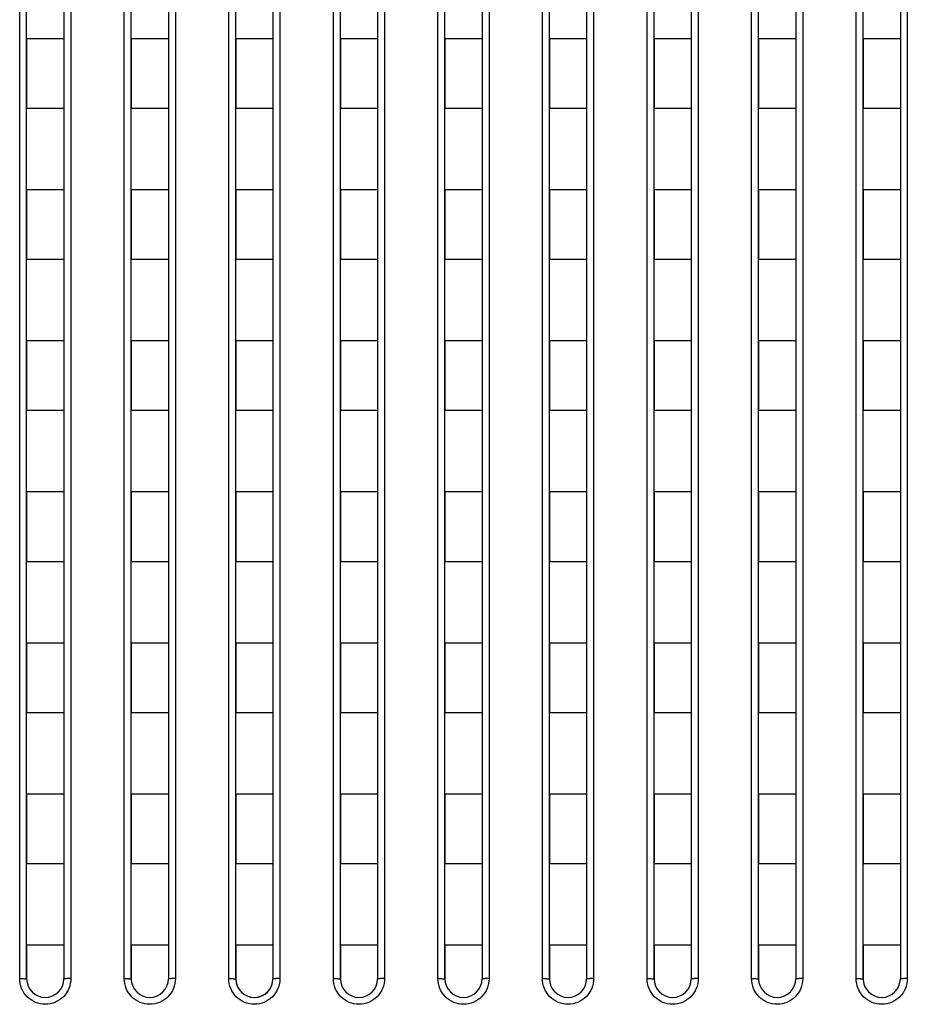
# Model space of a CAD drawing. Header units: millimetres. Extents: x -6054 to 364, y -1866 to 3094.
# Tile 189 of 256: x -3591 to -3552, y 828 to 870. Entities that reach past the tile are written whole.
import ezdxf

# ---------------------------------------------------------------- set-up
doc = ezdxf.new("R2010")
doc.units = ezdxf.units.MM
doc.header["$LTSCALE"] = 65.395
doc.layers.get('0').update_dxf_attribs({"linetype": 'CONTINUOUS'})

msp = doc.modelspace()

# ---------------------------------------------------------------- linework, layer by layer
at = {"linetype": 'Continuous'}
for p, q in [((-3590.523, 828.726), (-3590.523, 900.382)), ((-3588.323, 900.382), (-3588.323, 828.726)), ((-3586.023, 828.726), (-3586.023, 900.382)), ((-3583.823, 900.382), (-3583.823, 828.726)), ((-3581.523, 828.726), (-3581.523, 900.382)), ((-3579.323, 900.382), (-3579.323, 828.726)), ((-3577.023, 828.726), (-3577.023, 900.382)), ((-3574.823, 900.382), (-3574.823, 828.726)), ((-3572.523, 828.726), (-3572.523, 900.382)), ((-3570.323, 900.382), (-3570.323, 828.726)), ((-3568.023, 828.726), (-3568.023, 900.382)), ((-3565.823, 900.382), (-3565.823, 828.726)), ((-3563.523, 828.726), (-3563.523, 900.382)), ((-3561.323, 900.382), (-3561.323, 828.726)), ((-3559.023, 828.726), (-3559.023, 900.382)), ((-3556.823, 900.382), (-3556.823, 828.726)), ((-3554.523, 828.726), (-3554.523, 900.382)), ((-3552.323, 900.382), (-3552.323, 828.726)), ((-3590.223, 828.718), (-3590.223, 900.184)), ((-3588.623, 900.184), (-3588.623, 828.718)), ((-3585.723, 828.718), (-3585.723, 900.184)), ((-3584.123, 900.184), (-3584.123, 828.718)), ((-3581.223, 828.718), (-3581.223, 900.184)), ((-3579.623, 900.184), (-3579.623, 828.718)), ((-3576.723, 828.718), (-3576.723, 900.184)), ((-3575.123, 900.184), (-3575.123, 828.718)), ((-3572.223, 828.718), (-3572.223, 900.184)), ((-3570.623, 900.184), (-3570.623, 828.718)), ((-3567.723, 828.718), (-3567.723, 900.184)), ((-3566.123, 900.184), (-3566.123, 828.718)), ((-3563.223, 828.718), (-3563.223, 900.184)), ((-3561.623, 900.184), (-3561.623, 828.718)), ((-3558.723, 828.718), (-3558.723, 900.184)), ((-3557.123, 900.184), (-3557.123, 828.718)), ((-3554.223, 828.718), (-3554.223, 900.184)), ((-3552.623, 900.184), (-3552.623, 828.718)), ((-3590.223, 869.168), (-3590.223, 866.168)), ((-3590.223, 869.168), (-3590.223, 866.168)), ((-3588.623, 869.168), (-3590.223, 869.168)), ((-3588.623, 869.168), (-3590.223, 869.168)), ((-3588.623, 869.168), (-3588.623, 866.168)), ((-3588.623, 869.168), (-3588.623, 866.168)), ((-3585.723, 869.168), (-3585.723, 866.168)), ((-3585.723, 869.168), (-3585.723, 866.168)), ((-3584.123, 869.168), (-3585.723, 869.168)), ((-3584.123, 869.168), (-3585.723, 869.168)), ((-3584.123, 869.168), (-3584.123, 866.168)), ((-3584.123, 869.168), (-3584.123, 866.168)), ((-3581.223, 869.168), (-3581.223, 866.168)), ((-3581.223, 869.168), (-3581.223, 866.168)), ((-3579.623, 869.168), (-3581.223, 869.168)), ((-3579.623, 869.168), (-3581.223, 869.168)), ((-3579.623, 869.168), (-3579.623, 866.168)), ((-3579.623, 869.168), (-3579.623, 866.168)), ((-3576.723, 869.168), (-3576.723, 866.168)), ((-3576.723, 869.168), (-3576.723, 866.168)), ((-3575.123, 869.168), (-3576.723, 869.168)), ((-3575.123, 869.168), (-3576.723, 869.168)), ((-3575.123, 869.168), (-3575.123, 866.168)), ((-3575.123, 869.168), (-3575.123, 866.168)), ((-3572.223, 869.168), (-3572.223, 866.168)), ((-3572.223, 869.168), (-3572.223, 866.168)), ((-3570.623, 869.168), (-3572.223, 869.168)), ((-3570.623, 869.168), (-3572.223, 869.168)), ((-3570.623, 869.168), (-3570.623, 866.168)), ((-3570.623, 869.168), (-3570.623, 866.168)), ((-3567.723, 869.168), (-3567.723, 866.168)), ((-3567.723, 869.168), (-3567.723, 866.168)), ((-3566.123, 869.168), (-3567.723, 869.168)), ((-3566.123, 869.168), (-3567.723, 869.168)), ((-3566.123, 869.168), (-3566.123, 866.168)), ((-3566.123, 869.168), (-3566.123, 866.168)), ((-3563.223, 869.168), (-3563.223, 866.168)), ((-3563.223, 869.168), (-3563.223, 866.168)), ((-3561.623, 869.168), (-3563.223, 869.168)), ((-3561.623, 869.168), (-3563.223, 869.168)), ((-3561.623, 869.168), (-3561.623, 866.168)), ((-3561.623, 869.168), (-3561.623, 866.168)), ((-3558.723, 869.168), (-3558.723, 866.168)), ((-3558.723, 869.168), (-3558.723, 866.168)), ((-3557.123, 869.168), (-3558.723, 869.168)), ((-3557.123, 869.168), (-3558.723, 869.168)), ((-3557.123, 869.168), (-3557.123, 866.168)), ((-3557.123, 869.168), (-3557.123, 866.168)), ((-3554.223, 869.168), (-3554.223, 866.168)), ((-3554.223, 869.168), (-3554.223, 866.168)), ((-3552.623, 869.168), (-3554.223, 869.168)), ((-3552.623, 869.168), (-3554.223, 869.168)), ((-3552.623, 869.168), (-3552.623, 866.168)), ((-3552.623, 869.168), (-3552.623, 866.168)), ((-3588.623, 866.168), (-3590.223, 866.168)), ((-3588.623, 866.168), (-3590.223, 866.168)), ((-3584.123, 866.168), (-3585.723, 866.168)), ((-3584.123, 866.168), (-3585.723, 866.168)), ((-3579.623, 866.168), (-3581.223, 866.168)), ((-3579.623, 866.168), (-3581.223, 866.168)), ((-3575.123, 866.168), (-3576.723, 866.168)), ((-3575.123, 866.168), (-3576.723, 866.168)), ((-3570.623, 866.168), (-3572.223, 866.168)), ((-3570.623, 866.168), (-3572.223, 866.168)), ((-3566.123, 866.168), (-3567.723, 866.168)), ((-3566.123, 866.168), (-3567.723, 866.168)), ((-3561.623, 866.168), (-3563.223, 866.168)), ((-3561.623, 866.168), (-3563.223, 866.168)), ((-3557.123, 866.168), (-3558.723, 866.168)), ((-3557.123, 866.168), (-3558.723, 866.168)), ((-3552.623, 866.168), (-3554.223, 866.168)), ((-3552.623, 866.168), (-3554.223, 866.168)), ((-3590.223, 862.668), (-3590.223, 859.668)), ((-3590.223, 862.668), (-3590.223, 859.668)), ((-3588.623, 862.668), (-3590.223, 862.668)), ((-3588.623, 862.668), (-3590.223, 862.668)), ((-3588.623, 862.668), (-3588.623, 859.668)), ((-3588.623, 862.668), (-3588.623, 859.668)), ((-3585.723, 862.668), (-3585.723, 859.668)), ((-3585.723, 862.668), (-3585.723, 859.668)), ((-3584.123, 862.668), (-3585.723, 862.668)), ((-3584.123, 862.668), (-3585.723, 862.668)), ((-3584.123, 862.668), (-3584.123, 859.668)), ((-3584.123, 862.668), (-3584.123, 859.668)), ((-3581.223, 862.668), (-3581.223, 859.668)), ((-3581.223, 862.668), (-3581.223, 859.668)), ((-3579.623, 862.668), (-3581.223, 862.668)), ((-3579.623, 862.668), (-3581.223, 862.668)), ((-3579.623, 862.668), (-3579.623, 859.668)), ((-3579.623, 862.668), (-3579.623, 859.668)), ((-3576.723, 862.668), (-3576.723, 859.668)), ((-3576.723, 862.668), (-3576.723, 859.668)), ((-3575.123, 862.668), (-3576.723, 862.668)), ((-3575.123, 862.668), (-3576.723, 862.668)), ((-3575.123, 862.668), (-3575.123, 859.668)), ((-3575.123, 862.668), (-3575.123, 859.668)), ((-3572.223, 862.668), (-3572.223, 859.668)), ((-3572.223, 862.668), (-3572.223, 859.668)), ((-3570.623, 862.668), (-3572.223, 862.668)), ((-3570.623, 862.668), (-3572.223, 862.668)), ((-3570.623, 862.668), (-3570.623, 859.668)), ((-3570.623, 862.668), (-3570.623, 859.668)), ((-3567.723, 862.668), (-3567.723, 859.668)), ((-3567.723, 862.668), (-3567.723, 859.668)), ((-3566.123, 862.668), (-3567.723, 862.668)), ((-3566.123, 862.668), (-3567.723, 862.668)), ((-3566.123, 862.668), (-3566.123, 859.668)), ((-3566.123, 862.668), (-3566.123, 859.668)), ((-3563.223, 862.668), (-3563.223, 859.668)), ((-3563.223, 862.668), (-3563.223, 859.668)), ((-3561.623, 862.668), (-3563.223, 862.668)), ((-3561.623, 862.668), (-3563.223, 862.668)), ((-3561.623, 862.668), (-3561.623, 859.668)), ((-3561.623, 862.668), (-3561.623, 859.668)), ((-3558.723, 862.668), (-3558.723, 859.668)), ((-3558.723, 862.668), (-3558.723, 859.668)), ((-3557.123, 862.668), (-3558.723, 862.668)), ((-3557.123, 862.668), (-3558.723, 862.668)), ((-3557.123, 862.668), (-3557.123, 859.668)), ((-3557.123, 862.668), (-3557.123, 859.668)), ((-3554.223, 862.668), (-3554.223, 859.668)), ((-3554.223, 862.668), (-3554.223, 859.668)), ((-3552.623, 862.668), (-3554.223, 862.668)), ((-3552.623, 862.668), (-3554.223, 862.668)), ((-3552.623, 862.668), (-3552.623, 859.668)), ((-3552.623, 862.668), (-3552.623, 859.668)), ((-3588.623, 859.668), (-3590.223, 859.668)), ((-3588.623, 859.668), (-3590.223, 859.668)), ((-3584.123, 859.668), (-3585.723, 859.668)), ((-3584.123, 859.668), (-3585.723, 859.668)), ((-3579.623, 859.668), (-3581.223, 859.668)), ((-3579.623, 859.668), (-3581.223, 859.668)), ((-3575.123, 859.668), (-3576.723, 859.668)), ((-3575.123, 859.668), (-3576.723, 859.668)), ((-3570.623, 859.668), (-3572.223, 859.668)), ((-3570.623, 859.668), (-3572.223, 859.668)), ((-3566.123, 859.668), (-3567.723, 859.668)), ((-3566.123, 859.668), (-3567.723, 859.668)), ((-3561.623, 859.668), (-3563.223, 859.668)), ((-3561.623, 859.668), (-3563.223, 859.668)), ((-3557.123, 859.668), (-3558.723, 859.668)), ((-3557.123, 859.668), (-3558.723, 859.668)), ((-3552.623, 859.668), (-3554.223, 859.668)), ((-3552.623, 859.668), (-3554.223, 859.668)), ((-3590.223, 856.168), (-3590.223, 853.168)), ((-3590.223, 856.168), (-3590.223, 853.168)), ((-3588.623, 856.168), (-3590.223, 856.168)), ((-3588.623, 856.168), (-3590.223, 856.168)), ((-3588.623, 856.168), (-3588.623, 853.168)), ((-3588.623, 856.168), (-3588.623, 853.168)), ((-3585.723, 856.168), (-3585.723, 853.168)), ((-3585.723, 856.168), (-3585.723, 853.168)), ((-3584.123, 856.168), (-3585.723, 856.168)), ((-3584.123, 856.168), (-3585.723, 856.168)), ((-3584.123, 856.168), (-3584.123, 853.168)), ((-3584.123, 856.168), (-3584.123, 853.168)), ((-3581.223, 856.168), (-3581.223, 853.168)), ((-3581.223, 856.168), (-3581.223, 853.168)), ((-3579.623, 856.168), (-3581.223, 856.168)), ((-3579.623, 856.168), (-3581.223, 856.168)), ((-3579.623, 856.168), (-3579.623, 853.168)), ((-3579.623, 856.168), (-3579.623, 853.168)), ((-3576.723, 856.168), (-3576.723, 853.168)), ((-3576.723, 856.168), (-3576.723, 853.168)), ((-3575.123, 856.168), (-3576.723, 856.168)), ((-3575.123, 856.168), (-3576.723, 856.168)), ((-3575.123, 856.168), (-3575.123, 853.168)), ((-3575.123, 856.168), (-3575.123, 853.168)), ((-3572.223, 856.168), (-3572.223, 853.168)), ((-3572.223, 856.168), (-3572.223, 853.168)), ((-3570.623, 856.168), (-3572.223, 856.168)), ((-3570.623, 856.168), (-3572.223, 856.168)), ((-3570.623, 856.168), (-3570.623, 853.168)), ((-3570.623, 856.168), (-3570.623, 853.168)), ((-3567.723, 856.168), (-3567.723, 853.168)), ((-3567.723, 856.168), (-3567.723, 853.168)), ((-3566.123, 856.168), (-3567.723, 856.168)), ((-3566.123, 856.168), (-3567.723, 856.168)), ((-3566.123, 856.168), (-3566.123, 853.168)), ((-3566.123, 856.168), (-3566.123, 853.168)), ((-3563.223, 856.168), (-3563.223, 853.168)), ((-3563.223, 856.168), (-3563.223, 853.168)), ((-3561.623, 856.168), (-3563.223, 856.168)), ((-3561.623, 856.168), (-3563.223, 856.168)), ((-3561.623, 856.168), (-3561.623, 853.168)), ((-3561.623, 856.168), (-3561.623, 853.168)), ((-3558.723, 856.168), (-3558.723, 853.168)), ((-3558.723, 856.168), (-3558.723, 853.168)), ((-3557.123, 856.168), (-3558.723, 856.168)), ((-3557.123, 856.168), (-3558.723, 856.168)), ((-3557.123, 856.168), (-3557.123, 853.168)), ((-3557.123, 856.168), (-3557.123, 853.168)), ((-3554.223, 856.168), (-3554.223, 853.168)), ((-3554.223, 856.168), (-3554.223, 853.168)), ((-3552.623, 856.168), (-3554.223, 856.168)), ((-3552.623, 856.168), (-3554.223, 856.168)), ((-3552.623, 856.168), (-3552.623, 853.168)), ((-3552.623, 856.168), (-3552.623, 853.168)), ((-3588.623, 853.168), (-3590.223, 853.168)), ((-3588.623, 853.168), (-3590.223, 853.168)), ((-3584.123, 853.168), (-3585.723, 853.168)), ((-3584.123, 853.168), (-3585.723, 853.168)), ((-3579.623, 853.168), (-3581.223, 853.168)), ((-3579.623, 853.168), (-3581.223, 853.168)), ((-3575.123, 853.168), (-3576.723, 853.168)), ((-3575.123, 853.168), (-3576.723, 853.168)), ((-3570.623, 853.168), (-3572.223, 853.168)), ((-3570.623, 853.168), (-3572.223, 853.168)), ((-3566.123, 853.168), (-3567.723, 853.168)), ((-3566.123, 853.168), (-3567.723, 853.168)), ((-3561.623, 853.168), (-3563.223, 853.168)), ((-3561.623, 853.168), (-3563.223, 853.168)), ((-3557.123, 853.168), (-3558.723, 853.168)), ((-3557.123, 853.168), (-3558.723, 853.168)), ((-3552.623, 853.168), (-3554.223, 853.168)), ((-3552.623, 853.168), (-3554.223, 853.168)), ((-3590.223, 849.668), (-3590.223, 846.668)), ((-3590.223, 849.668), (-3590.223, 846.668)), ((-3588.623, 849.668), (-3590.223, 849.668)), ((-3588.623, 849.668), (-3590.223, 849.668)), ((-3588.623, 849.668), (-3588.623, 846.668)), ((-3588.623, 849.668), (-3588.623, 846.668)), ((-3585.723, 849.668), (-3585.723, 846.668)), ((-3585.723, 849.668), (-3585.723, 846.668)), ((-3584.123, 849.668), (-3585.723, 849.668)), ((-3584.123, 849.668), (-3585.723, 849.668)), ((-3584.123, 849.668), (-3584.123, 846.668)), ((-3584.123, 849.668), (-3584.123, 846.668)), ((-3581.223, 849.668), (-3581.223, 846.668)), ((-3581.223, 849.668), (-3581.223, 846.668)), ((-3579.623, 849.668), (-3581.223, 849.668)), ((-3579.623, 849.668), (-3581.223, 849.668)), ((-3579.623, 849.668), (-3579.623, 846.668)), ((-3579.623, 849.668), (-3579.623, 846.668)), ((-3576.723, 849.668), (-3576.723, 846.668)), ((-3576.723, 849.668), (-3576.723, 846.668)), ((-3575.123, 849.668), (-3576.723, 849.668)), ((-3575.123, 849.668), (-3576.723, 849.668)), ((-3575.123, 849.668), (-3575.123, 846.668)), ((-3575.123, 849.668), (-3575.123, 846.668)), ((-3572.223, 849.668), (-3572.223, 846.668)), ((-3572.223, 849.668), (-3572.223, 846.668)), ((-3570.623, 849.668), (-3572.223, 849.668)), ((-3570.623, 849.668), (-3572.223, 849.668)), ((-3570.623, 849.668), (-3570.623, 846.668)), ((-3570.623, 849.668), (-3570.623, 846.668)), ((-3567.723, 849.668), (-3567.723, 846.668)), ((-3567.723, 849.668), (-3567.723, 846.668)), ((-3566.123, 849.668), (-3567.723, 849.668)), ((-3566.123, 849.668), (-3567.723, 849.668)), ((-3566.123, 849.668), (-3566.123, 846.668)), ((-3566.123, 849.668), (-3566.123, 846.668)), ((-3563.223, 849.668), (-3563.223, 846.668)), ((-3563.223, 849.668), (-3563.223, 846.668)), ((-3561.623, 849.668), (-3563.223, 849.668)), ((-3561.623, 849.668), (-3563.223, 849.668)), ((-3561.623, 849.668), (-3561.623, 846.668)), ((-3561.623, 849.668), (-3561.623, 846.668)), ((-3558.723, 849.668), (-3558.723, 846.668)), ((-3558.723, 849.668), (-3558.723, 846.668)), ((-3557.123, 849.668), (-3558.723, 849.668)), ((-3557.123, 849.668), (-3558.723, 849.668)), ((-3557.123, 849.668), (-3557.123, 846.668)), ((-3557.123, 849.668), (-3557.123, 846.668)), ((-3554.223, 849.668), (-3554.223, 846.668)), ((-3554.223, 849.668), (-3554.223, 846.668)), ((-3552.623, 849.668), (-3554.223, 849.668)), ((-3552.623, 849.668), (-3554.223, 849.668)), ((-3552.623, 849.668), (-3552.623, 846.668)), ((-3552.623, 849.668), (-3552.623, 846.668)), ((-3588.623, 846.668), (-3590.223, 846.668)), ((-3588.623, 846.668), (-3590.223, 846.668)), ((-3584.123, 846.668), (-3585.723, 846.668)), ((-3584.123, 846.668), (-3585.723, 846.668)), ((-3579.623, 846.668), (-3581.223, 846.668)), ((-3579.623, 846.668), (-3581.223, 846.668)), ((-3575.123, 846.668), (-3576.723, 846.668)), ((-3575.123, 846.668), (-3576.723, 846.668)), ((-3570.623, 846.668), (-3572.223, 846.668)), ((-3570.623, 846.668), (-3572.223, 846.668)), ((-3566.123, 846.668), (-3567.723, 846.668)), ((-3566.123, 846.668), (-3567.723, 846.668)), ((-3561.623, 846.668), (-3563.223, 846.668)), ((-3561.623, 846.668), (-3563.223, 846.668)), ((-3557.123, 846.668), (-3558.723, 846.668)), ((-3557.123, 846.668), (-3558.723, 846.668)), ((-3552.623, 846.668), (-3554.223, 846.668)), ((-3552.623, 846.668), (-3554.223, 846.668)), ((-3590.223, 843.168), (-3590.223, 840.168)), ((-3590.223, 843.168), (-3590.223, 840.168)), ((-3588.623, 843.168), (-3590.223, 843.168)), ((-3588.623, 843.168), (-3590.223, 843.168)), ((-3588.623, 843.168), (-3588.623, 840.168)), ((-3588.623, 843.168), (-3588.623, 840.168)), ((-3585.723, 843.168), (-3585.723, 840.168)), ((-3585.723, 843.168), (-3585.723, 840.168)), ((-3584.123, 843.168), (-3585.723, 843.168)), ((-3584.123, 843.168), (-3585.723, 843.168)), ((-3584.123, 843.168), (-3584.123, 840.168)), ((-3584.123, 843.168), (-3584.123, 840.168)), ((-3581.223, 843.168), (-3581.223, 840.168)), ((-3581.223, 843.168), (-3581.223, 840.168)), ((-3579.623, 843.168), (-3581.223, 843.168)), ((-3579.623, 843.168), (-3581.223, 843.168)), ((-3579.623, 843.168), (-3579.623, 840.168)), ((-3579.623, 843.168), (-3579.623, 840.168)), ((-3576.723, 843.168), (-3576.723, 840.168)), ((-3576.723, 843.168), (-3576.723, 840.168)), ((-3575.123, 843.168), (-3576.723, 843.168)), ((-3575.123, 843.168), (-3576.723, 843.168)), ((-3575.123, 843.168), (-3575.123, 840.168)), ((-3575.123, 843.168), (-3575.123, 840.168)), ((-3572.223, 843.168), (-3572.223, 840.168)), ((-3572.223, 843.168), (-3572.223, 840.168)), ((-3570.623, 843.168), (-3572.223, 843.168)), ((-3570.623, 843.168), (-3572.223, 843.168)), ((-3570.623, 843.168), (-3570.623, 840.168)), ((-3570.623, 843.168), (-3570.623, 840.168)), ((-3567.723, 843.168), (-3567.723, 840.168)), ((-3567.723, 843.168), (-3567.723, 840.168)), ((-3566.123, 843.168), (-3567.723, 843.168)), ((-3566.123, 843.168), (-3567.723, 843.168)), ((-3566.123, 843.168), (-3566.123, 840.168)), ((-3566.123, 843.168), (-3566.123, 840.168)), ((-3563.223, 843.168), (-3563.223, 840.168)), ((-3563.223, 843.168), (-3563.223, 840.168)), ((-3561.623, 843.168), (-3563.223, 843.168)), ((-3561.623, 843.168), (-3563.223, 843.168)), ((-3561.623, 843.168), (-3561.623, 840.168)), ((-3561.623, 843.168), (-3561.623, 840.168)), ((-3558.723, 843.168), (-3558.723, 840.168)), ((-3558.723, 843.168), (-3558.723, 840.168)), ((-3557.123, 843.168), (-3558.723, 843.168)), ((-3557.123, 843.168), (-3558.723, 843.168)), ((-3557.123, 843.168), (-3557.123, 840.168)), ((-3557.123, 843.168), (-3557.123, 840.168)), ((-3554.223, 843.168), (-3554.223, 840.168)), ((-3554.223, 843.168), (-3554.223, 840.168)), ((-3552.623, 843.168), (-3554.223, 843.168)), ((-3552.623, 843.168), (-3554.223, 843.168)), ((-3552.623, 843.168), (-3552.623, 840.168)), ((-3552.623, 843.168), (-3552.623, 840.168)), ((-3588.623, 840.168), (-3590.223, 840.168)), ((-3588.623, 840.168), (-3590.223, 840.168)), ((-3584.123, 840.168), (-3585.723, 840.168)), ((-3584.123, 840.168), (-3585.723, 840.168)), ((-3579.623, 840.168), (-3581.223, 840.168)), ((-3579.623, 840.168), (-3581.223, 840.168)), ((-3575.123, 840.168), (-3576.723, 840.168)), ((-3575.123, 840.168), (-3576.723, 840.168)), ((-3570.623, 840.168), (-3572.223, 840.168)), ((-3570.623, 840.168), (-3572.223, 840.168)), ((-3566.123, 840.168), (-3567.723, 840.168)), ((-3566.123, 840.168), (-3567.723, 840.168)), ((-3561.623, 840.168), (-3563.223, 840.168)), ((-3561.623, 840.168), (-3563.223, 840.168)), ((-3557.123, 840.168), (-3558.723, 840.168)), ((-3557.123, 840.168), (-3558.723, 840.168)), ((-3552.623, 840.168), (-3554.223, 840.168)), ((-3552.623, 840.168), (-3554.223, 840.168)), ((-3590.223, 836.668), (-3590.223, 833.668)), ((-3590.223, 836.668), (-3590.223, 833.668)), ((-3588.623, 836.668), (-3590.223, 836.668)), ((-3588.623, 836.668), (-3590.223, 836.668)), ((-3588.623, 836.668), (-3588.623, 833.668)), ((-3588.623, 836.668), (-3588.623, 833.668)), ((-3585.723, 836.668), (-3585.723, 833.668)), ((-3585.723, 836.668), (-3585.723, 833.668)), ((-3584.123, 836.668), (-3585.723, 836.668)), ((-3584.123, 836.668), (-3585.723, 836.668)), ((-3584.123, 836.668), (-3584.123, 833.668)), ((-3584.123, 836.668), (-3584.123, 833.668)), ((-3581.223, 836.668), (-3581.223, 833.668)), ((-3581.223, 836.668), (-3581.223, 833.668)), ((-3579.623, 836.668), (-3581.223, 836.668)), ((-3579.623, 836.668), (-3581.223, 836.668)), ((-3579.623, 836.668), (-3579.623, 833.668)), ((-3579.623, 836.668), (-3579.623, 833.668)), ((-3576.723, 836.668), (-3576.723, 833.668)), ((-3576.723, 836.668), (-3576.723, 833.668)), ((-3575.123, 836.668), (-3576.723, 836.668)), ((-3575.123, 836.668), (-3576.723, 836.668)), ((-3575.123, 836.668), (-3575.123, 833.668)), ((-3575.123, 836.668), (-3575.123, 833.668)), ((-3572.223, 836.668), (-3572.223, 833.668)), ((-3572.223, 836.668), (-3572.223, 833.668)), ((-3570.623, 836.668), (-3572.223, 836.668)), ((-3570.623, 836.668), (-3572.223, 836.668)), ((-3570.623, 836.668), (-3570.623, 833.668)), ((-3570.623, 836.668), (-3570.623, 833.668)), ((-3567.723, 836.668), (-3567.723, 833.668)), ((-3567.723, 836.668), (-3567.723, 833.668)), ((-3566.123, 836.668), (-3567.723, 836.668)), ((-3566.123, 836.668), (-3567.723, 836.668)), ((-3566.123, 836.668), (-3566.123, 833.668)), ((-3566.123, 836.668), (-3566.123, 833.668)), ((-3563.223, 836.668), (-3563.223, 833.668)), ((-3563.223, 836.668), (-3563.223, 833.668)), ((-3561.623, 836.668), (-3563.223, 836.668)), ((-3561.623, 836.668), (-3563.223, 836.668)), ((-3561.623, 836.668), (-3561.623, 833.668)), ((-3561.623, 836.668), (-3561.623, 833.668)), ((-3558.723, 836.668), (-3558.723, 833.668)), ((-3558.723, 836.668), (-3558.723, 833.668)), ((-3557.123, 836.668), (-3558.723, 836.668)), ((-3557.123, 836.668), (-3558.723, 836.668)), ((-3557.123, 836.668), (-3557.123, 833.668)), ((-3557.123, 836.668), (-3557.123, 833.668)), ((-3554.223, 836.668), (-3554.223, 833.668)), ((-3554.223, 836.668), (-3554.223, 833.668)), ((-3552.623, 836.668), (-3554.223, 836.668)), ((-3552.623, 836.668), (-3554.223, 836.668)), ((-3552.623, 836.668), (-3552.623, 833.668)), ((-3552.623, 836.668), (-3552.623, 833.668)), ((-3588.623, 833.668), (-3590.223, 833.668)), ((-3588.623, 833.668), (-3590.223, 833.668)), ((-3584.123, 833.668), (-3585.723, 833.668)), ((-3584.123, 833.668), (-3585.723, 833.668)), ((-3579.623, 833.668), (-3581.223, 833.668)), ((-3579.623, 833.668), (-3581.223, 833.668)), ((-3575.123, 833.668), (-3576.723, 833.668)), ((-3575.123, 833.668), (-3576.723, 833.668)), ((-3570.623, 833.668), (-3572.223, 833.668)), ((-3570.623, 833.668), (-3572.223, 833.668)), ((-3566.123, 833.668), (-3567.723, 833.668)), ((-3566.123, 833.668), (-3567.723, 833.668)), ((-3561.623, 833.668), (-3563.223, 833.668)), ((-3561.623, 833.668), (-3563.223, 833.668)), ((-3557.123, 833.668), (-3558.723, 833.668)), ((-3557.123, 833.668), (-3558.723, 833.668)), ((-3552.623, 833.668), (-3554.223, 833.668)), ((-3552.623, 833.668), (-3554.223, 833.668)), ((-3590.223, 830.168), (-3590.223, 828.718)), ((-3590.223, 830.168), (-3590.223, 828.718)), ((-3588.623, 830.168), (-3590.223, 830.168)), ((-3588.623, 830.168), (-3590.223, 830.168)), ((-3588.623, 830.168), (-3588.623, 828.718)), ((-3588.623, 830.168), (-3588.623, 828.718)), ((-3585.723, 830.168), (-3585.723, 828.718)), ((-3585.723, 830.168), (-3585.723, 828.718)), ((-3584.123, 830.168), (-3585.723, 830.168)), ((-3584.123, 830.168), (-3585.723, 830.168)), ((-3584.123, 830.168), (-3584.123, 828.718)), ((-3584.123, 830.168), (-3584.123, 828.718)), ((-3581.223, 830.168), (-3581.223, 828.718)), ((-3581.223, 830.168), (-3581.223, 828.718)), ((-3579.623, 830.168), (-3581.223, 830.168)), ((-3579.623, 830.168), (-3581.223, 830.168)), ((-3579.623, 830.168), (-3579.623, 828.718)), ((-3579.623, 830.168), (-3579.623, 828.718)), ((-3576.723, 830.168), (-3576.723, 828.718)), ((-3576.723, 830.168), (-3576.723, 828.718)), ((-3575.123, 830.168), (-3576.723, 830.168)), ((-3575.123, 830.168), (-3576.723, 830.168)), ((-3575.123, 830.168), (-3575.123, 828.718)), ((-3575.123, 830.168), (-3575.123, 828.718)), ((-3572.223, 830.168), (-3572.223, 828.718)), ((-3572.223, 830.168), (-3572.223, 828.718)), ((-3570.623, 830.168), (-3572.223, 830.168)), ((-3570.623, 830.168), (-3572.223, 830.168)), ((-3570.623, 830.168), (-3570.623, 828.718)), ((-3570.623, 830.168), (-3570.623, 828.718)), ((-3567.723, 830.168), (-3567.723, 828.718)), ((-3567.723, 830.168), (-3567.723, 828.718)), ((-3566.123, 830.168), (-3567.723, 830.168)), ((-3566.123, 830.168), (-3567.723, 830.168)), ((-3566.123, 830.168), (-3566.123, 828.718)), ((-3566.123, 830.168), (-3566.123, 828.718)), ((-3563.223, 830.168), (-3563.223, 828.718)), ((-3563.223, 830.168), (-3563.223, 828.718)), ((-3561.623, 830.168), (-3563.223, 830.168)), ((-3561.623, 830.168), (-3563.223, 830.168)), ((-3561.623, 830.168), (-3561.623, 828.718)), ((-3561.623, 830.168), (-3561.623, 828.718)), ((-3558.723, 830.168), (-3558.723, 828.718)), ((-3558.723, 830.168), (-3558.723, 828.718)), ((-3557.123, 830.168), (-3558.723, 830.168)), ((-3557.123, 830.168), (-3558.723, 830.168)), ((-3557.123, 830.168), (-3557.123, 828.718)), ((-3557.123, 830.168), (-3557.123, 828.718)), ((-3554.223, 830.168), (-3554.223, 828.718)), ((-3554.223, 830.168), (-3554.223, 828.718)), ((-3552.623, 830.168), (-3554.223, 830.168)), ((-3552.623, 830.168), (-3554.223, 830.168)), ((-3552.623, 830.168), (-3552.623, 828.718)), ((-3552.623, 830.168), (-3552.623, 828.718))]:
    msp.add_line(p, q, dxfattribs=at)
for centre, start, end in [((-3589.423, 828.718), 180, 360), ((-3589.423, 828.718), 180.0012, 359.9988), ((-3589.423, 828.718), 180.0012, 359.9988), ((-3584.923, 828.718), 180, 360), ((-3584.923, 828.718), 180.0012, 359.9988), ((-3584.923, 828.718), 180.0012, 359.9988), ((-3580.423, 828.718), 180, 360), ((-3580.423, 828.718), 180.0012, 183.2532), ((-3580.423, 828.718), 180.0012, 183.2532), ((-3580.423, 828.718), 183.2522, 359.9988), ((-3580.423, 828.718), 183.2522, 359.9988), ((-3575.923, 828.718), 180, 360), ((-3575.923, 828.718), 180.0012, 359.9988), ((-3575.923, 828.718), 180.0012, 359.9988), ((-3571.423, 828.718), 180, 360), ((-3571.423, 828.718), 180.0012, 359.9988), ((-3571.423, 828.718), 180.0012, 359.9988), ((-3566.923, 828.718), 180, 360), ((-3566.923, 828.718), 180.0012, 359.9988), ((-3566.923, 828.718), 180.0012, 359.9988), ((-3562.423, 828.718), 180, 360), ((-3562.423, 828.718), 180.0012, 359.9988), ((-3562.423, 828.718), 180.0012, 359.9988), ((-3557.923, 828.718), 180, 360), ((-3557.923, 828.718), 180.0012, 359.9988), ((-3557.923, 828.718), 180.0012, 359.9988), ((-3553.423, 828.718), 180, 360), ((-3553.423, 828.718), 180.0012, 359.9988), ((-3553.423, 828.718), 180.0012, 359.9988)]:
    msp.add_arc(centre, 0.8, start, end, dxfattribs=at)
for points, knots in [([(-3588.323, 828.726), (-3588.323, 828.583), (-3588.38, 828.293), (-3588.624, 827.925), (-3588.99, 827.679), (-3589.423, 827.592), (-3589.856, 827.679), (-3590.222, 827.925), (-3590.466, 828.293), (-3590.523, 828.583), (-3590.523, 828.726)], [0, 0, 0, 0, 0.124989, 0.249991, 0.374997, 0.5, 0.625003, 0.750008, 0.875011, 1, 1, 1, 1]), ([(-3590.523, 828.726), (-3590.485, 828.726), (-3590.429, 828.726), (-3590.359, 828.725), (-3590.314, 828.724), (-3590.277, 828.722), (-3590.252, 828.721), (-3590.237, 828.72), (-3590.23, 828.72), (-3590.226, 828.719), (-3590.223, 828.718), (-3590.223, 828.718)], [0, 0, 0, 0, 0.382157, 0.554824, 0.706188, 0.830445, 0.922843, 0.955953, 0.979901, 0.994515, 1, 1, 1, 1]), ([(-3588.323, 828.726), (-3588.361, 828.726), (-3588.417, 828.726), (-3588.488, 828.725), (-3588.533, 828.724), (-3588.569, 828.722), (-3588.594, 828.721), (-3588.609, 828.72), (-3588.617, 828.72), (-3588.62, 828.719), (-3588.623, 828.718), (-3588.623, 828.718)], [0, 0, 0, 0, 0.382157, 0.554824, 0.706188, 0.830445, 0.922843, 0.955953, 0.979901, 0.994515, 1, 1, 1, 1]), ([(-3583.823, 828.726), (-3583.823, 828.583), (-3583.88, 828.293), (-3584.124, 827.925), (-3584.49, 827.679), (-3584.923, 827.592), (-3585.356, 827.679), (-3585.722, 827.925), (-3585.966, 828.293), (-3586.023, 828.583), (-3586.023, 828.726)], [0, 0, 0, 0, 0.124989, 0.249991, 0.374997, 0.5, 0.625003, 0.750008, 0.875011, 1, 1, 1, 1]), ([(-3586.023, 828.726), (-3585.985, 828.726), (-3585.929, 828.726), (-3585.859, 828.725), (-3585.814, 828.724), (-3585.777, 828.722), (-3585.752, 828.721), (-3585.737, 828.72), (-3585.73, 828.72), (-3585.726, 828.719), (-3585.723, 828.718), (-3585.723, 828.718)], [0, 0, 0, 0, 0.382157, 0.554824, 0.706188, 0.830445, 0.922843, 0.955953, 0.979901, 0.994515, 1, 1, 1, 1]), ([(-3583.823, 828.726), (-3583.861, 828.726), (-3583.917, 828.726), (-3583.988, 828.725), (-3584.033, 828.724), (-3584.069, 828.722), (-3584.094, 828.721), (-3584.109, 828.72), (-3584.117, 828.72), (-3584.12, 828.719), (-3584.123, 828.718), (-3584.123, 828.718)], [0, 0, 0, 0, 0.382157, 0.554824, 0.706188, 0.830445, 0.922843, 0.955953, 0.979901, 0.994515, 1, 1, 1, 1]), ([(-3579.323, 828.726), (-3579.323, 828.583), (-3579.38, 828.293), (-3579.624, 827.925), (-3579.99, 827.679), (-3580.423, 827.592), (-3580.856, 827.679), (-3581.222, 827.925), (-3581.466, 828.293), (-3581.523, 828.583), (-3581.523, 828.726)], [0, 0, 0, 0, 0.124989, 0.249991, 0.374997, 0.5, 0.625003, 0.750008, 0.875011, 1, 1, 1, 1]), ([(-3581.523, 828.726), (-3581.485, 828.726), (-3581.429, 828.726), (-3581.359, 828.725), (-3581.314, 828.724), (-3581.277, 828.722), (-3581.252, 828.721), (-3581.237, 828.72), (-3581.23, 828.72), (-3581.226, 828.719), (-3581.223, 828.718), (-3581.223, 828.718)], [0, 0, 0, 0, 0.382157, 0.554824, 0.706188, 0.830445, 0.922843, 0.955953, 0.979901, 0.994515, 1, 1, 1, 1]), ([(-3579.323, 828.726), (-3579.361, 828.726), (-3579.417, 828.726), (-3579.488, 828.725), (-3579.533, 828.724), (-3579.569, 828.722), (-3579.594, 828.721), (-3579.609, 828.72), (-3579.617, 828.72), (-3579.62, 828.719), (-3579.623, 828.718), (-3579.623, 828.718)], [0, 0, 0, 0, 0.382157, 0.554824, 0.706188, 0.830445, 0.922843, 0.955953, 0.979901, 0.994515, 1, 1, 1, 1]), ([(-3574.823, 828.726), (-3574.823, 828.583), (-3574.88, 828.293), (-3575.124, 827.925), (-3575.49, 827.679), (-3575.923, 827.592), (-3576.356, 827.679), (-3576.722, 827.925), (-3576.966, 828.293), (-3577.023, 828.583), (-3577.023, 828.726)], [0, 0, 0, 0, 0.124989, 0.249991, 0.374997, 0.5, 0.625003, 0.750008, 0.875011, 1, 1, 1, 1]), ([(-3577.023, 828.726), (-3576.985, 828.726), (-3576.929, 828.726), (-3576.859, 828.725), (-3576.814, 828.724), (-3576.777, 828.722), (-3576.752, 828.721), (-3576.737, 828.72), (-3576.73, 828.72), (-3576.726, 828.719), (-3576.723, 828.718), (-3576.723, 828.718)], [0, 0, 0, 0, 0.382157, 0.554824, 0.706188, 0.830445, 0.922843, 0.955953, 0.979901, 0.994515, 1, 1, 1, 1]), ([(-3574.823, 828.726), (-3574.861, 828.726), (-3574.917, 828.726), (-3574.988, 828.725), (-3575.033, 828.724), (-3575.069, 828.722), (-3575.094, 828.721), (-3575.109, 828.72), (-3575.117, 828.72), (-3575.12, 828.719), (-3575.123, 828.718), (-3575.123, 828.718)], [0, 0, 0, 0, 0.382157, 0.554824, 0.706188, 0.830445, 0.922843, 0.955953, 0.979901, 0.994515, 1, 1, 1, 1]), ([(-3570.323, 828.726), (-3570.323, 828.583), (-3570.38, 828.293), (-3570.624, 827.925), (-3570.99, 827.679), (-3571.423, 827.592), (-3571.856, 827.679), (-3572.222, 827.925), (-3572.466, 828.293), (-3572.523, 828.583), (-3572.523, 828.726)], [0, 0, 0, 0, 0.124989, 0.249991, 0.374997, 0.5, 0.625003, 0.750008, 0.875011, 1, 1, 1, 1]), ([(-3572.523, 828.726), (-3572.485, 828.726), (-3572.429, 828.726), (-3572.359, 828.725), (-3572.314, 828.724), (-3572.277, 828.722), (-3572.252, 828.721), (-3572.237, 828.72), (-3572.23, 828.72), (-3572.226, 828.719), (-3572.223, 828.718), (-3572.223, 828.718)], [0, 0, 0, 0, 0.382157, 0.554824, 0.706188, 0.830445, 0.922843, 0.955953, 0.979901, 0.994515, 1, 1, 1, 1]), ([(-3570.323, 828.726), (-3570.361, 828.726), (-3570.417, 828.726), (-3570.488, 828.725), (-3570.533, 828.724), (-3570.569, 828.722), (-3570.594, 828.721), (-3570.609, 828.72), (-3570.617, 828.72), (-3570.62, 828.719), (-3570.623, 828.718), (-3570.623, 828.718)], [0, 0, 0, 0, 0.382157, 0.554824, 0.706188, 0.830445, 0.922843, 0.955953, 0.979901, 0.994515, 1, 1, 1, 1]), ([(-3565.823, 828.726), (-3565.823, 828.583), (-3565.88, 828.293), (-3566.124, 827.925), (-3566.49, 827.679), (-3566.923, 827.592), (-3567.356, 827.679), (-3567.722, 827.925), (-3567.966, 828.293), (-3568.023, 828.583), (-3568.023, 828.726)], [0, 0, 0, 0, 0.124989, 0.249991, 0.374997, 0.5, 0.625003, 0.750008, 0.875011, 1, 1, 1, 1]), ([(-3568.023, 828.726), (-3567.985, 828.726), (-3567.929, 828.726), (-3567.859, 828.725), (-3567.814, 828.724), (-3567.777, 828.722), (-3567.752, 828.721), (-3567.737, 828.72), (-3567.73, 828.72), (-3567.726, 828.719), (-3567.723, 828.718), (-3567.723, 828.718)], [0, 0, 0, 0, 0.382157, 0.554824, 0.706188, 0.830445, 0.922843, 0.955953, 0.979901, 0.994515, 1, 1, 1, 1]), ([(-3565.823, 828.726), (-3565.861, 828.726), (-3565.917, 828.726), (-3565.988, 828.725), (-3566.033, 828.724), (-3566.069, 828.722), (-3566.094, 828.721), (-3566.109, 828.72), (-3566.117, 828.72), (-3566.12, 828.719), (-3566.123, 828.718), (-3566.123, 828.718)], [0, 0, 0, 0, 0.382157, 0.554824, 0.706188, 0.830445, 0.922843, 0.955953, 0.979901, 0.994515, 1, 1, 1, 1]), ([(-3561.323, 828.726), (-3561.323, 828.583), (-3561.38, 828.293), (-3561.624, 827.925), (-3561.99, 827.679), (-3562.423, 827.592), (-3562.856, 827.679), (-3563.222, 827.925), (-3563.466, 828.293), (-3563.523, 828.583), (-3563.523, 828.726)], [0, 0, 0, 0, 0.124989, 0.249991, 0.374997, 0.5, 0.625003, 0.750008, 0.875011, 1, 1, 1, 1]), ([(-3563.523, 828.726), (-3563.485, 828.726), (-3563.429, 828.726), (-3563.359, 828.725), (-3563.314, 828.724), (-3563.277, 828.722), (-3563.252, 828.721), (-3563.237, 828.72), (-3563.23, 828.72), (-3563.226, 828.719), (-3563.223, 828.718), (-3563.223, 828.718)], [0, 0, 0, 0, 0.382157, 0.554824, 0.706188, 0.830445, 0.922843, 0.955953, 0.979901, 0.994515, 1, 1, 1, 1]), ([(-3561.323, 828.726), (-3561.361, 828.726), (-3561.417, 828.726), (-3561.488, 828.725), (-3561.533, 828.724), (-3561.569, 828.722), (-3561.594, 828.721), (-3561.609, 828.72), (-3561.617, 828.72), (-3561.62, 828.719), (-3561.623, 828.718), (-3561.623, 828.718)], [0, 0, 0, 0, 0.382157, 0.554824, 0.706188, 0.830445, 0.922843, 0.955953, 0.979901, 0.994515, 1, 1, 1, 1]), ([(-3556.823, 828.726), (-3556.823, 828.583), (-3556.88, 828.293), (-3557.124, 827.925), (-3557.49, 827.679), (-3557.923, 827.592), (-3558.356, 827.679), (-3558.722, 827.925), (-3558.966, 828.293), (-3559.023, 828.583), (-3559.023, 828.726)], [0, 0, 0, 0, 0.124989, 0.249991, 0.374997, 0.5, 0.625003, 0.750008, 0.875011, 1, 1, 1, 1]), ([(-3559.023, 828.726), (-3558.985, 828.726), (-3558.929, 828.726), (-3558.859, 828.725), (-3558.814, 828.724), (-3558.777, 828.722), (-3558.752, 828.721), (-3558.737, 828.72), (-3558.73, 828.72), (-3558.726, 828.719), (-3558.723, 828.718), (-3558.723, 828.718)], [0, 0, 0, 0, 0.382157, 0.554824, 0.706188, 0.830445, 0.922843, 0.955953, 0.979901, 0.994515, 1, 1, 1, 1]), ([(-3556.823, 828.726), (-3556.861, 828.726), (-3556.917, 828.726), (-3556.988, 828.725), (-3557.033, 828.724), (-3557.069, 828.722), (-3557.094, 828.721), (-3557.109, 828.72), (-3557.117, 828.72), (-3557.12, 828.719), (-3557.123, 828.718), (-3557.123, 828.718)], [0, 0, 0, 0, 0.382157, 0.554824, 0.706188, 0.830445, 0.922843, 0.955953, 0.979901, 0.994515, 1, 1, 1, 1]), ([(-3552.323, 828.726), (-3552.323, 828.583), (-3552.38, 828.293), (-3552.624, 827.925), (-3552.99, 827.679), (-3553.423, 827.592), (-3553.856, 827.679), (-3554.222, 827.925), (-3554.466, 828.293), (-3554.523, 828.583), (-3554.523, 828.726)], [0, 0, 0, 0, 0.124989, 0.249991, 0.374997, 0.5, 0.625003, 0.750008, 0.875011, 1, 1, 1, 1]), ([(-3554.523, 828.726), (-3554.485, 828.726), (-3554.429, 828.726), (-3554.359, 828.725), (-3554.314, 828.724), (-3554.277, 828.722), (-3554.252, 828.721), (-3554.237, 828.72), (-3554.23, 828.72), (-3554.226, 828.719), (-3554.223, 828.718), (-3554.223, 828.718)], [0, 0, 0, 0, 0.382157, 0.554824, 0.706188, 0.830445, 0.922843, 0.955953, 0.979901, 0.994515, 1, 1, 1, 1]), ([(-3552.323, 828.726), (-3552.361, 828.726), (-3552.417, 828.726), (-3552.488, 828.725), (-3552.533, 828.724), (-3552.569, 828.722), (-3552.594, 828.721), (-3552.609, 828.72), (-3552.617, 828.72), (-3552.62, 828.719), (-3552.623, 828.718), (-3552.623, 828.718)], [0, 0, 0, 0, 0.382157, 0.554824, 0.706188, 0.830445, 0.922843, 0.955953, 0.979901, 0.994515, 1, 1, 1, 1])]:
    msp.add_open_spline(points, degree=3, knots=knots, dxfattribs=at)

doc.saveas('drawing.dxf')
